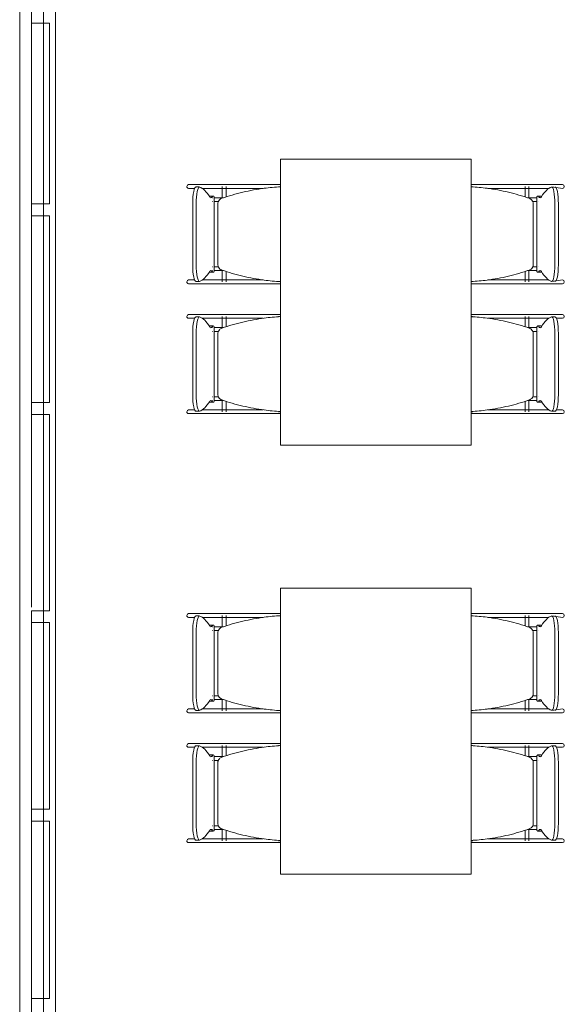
# Model space of a CAD drawing. Extents: x -1871171.1 to -1871111.3, y 2848215.5 to 2848272.6.
# Tile 12 of 121: x -1871165.5 to -1871163.2, y 2848248.2 to 2848252.3. Entities that reach past the tile are written whole.
import ezdxf

# ---------------------------------------------------------------- set-up
doc = ezdxf.new("R2010")
doc.units = 0
doc.header["$MEASUREMENT"] = 0
for name, color, linetype, lineweight in [('6075-BSE-ARQ-TERR$0$K-BSE-ARQ-ALV', 7, 'CONTINUOUS', 5), ('6075-BSE-ARQ-TERR$0$K-BSE-ARQ-LAY', 252, 'CONTINUOUS', 5), ('6075-BSE-ARQ-TERR$0$K-BSE-ARQ-MOB', 8, 'CONTINUOUS', 5)]:
    doc.layers.add(name, color=color, linetype=linetype, lineweight=lineweight)
doc.layers.add('K-NV2-ARQ-TXT-GER', color=1, linetype='CONTINUOUS')

# ---------------------------------------------------------------- blocks, each defined once
blk = doc.blocks.new('6075-BSE-ARQ-TERR')
at = {"layer": '6075-BSE-ARQ-TERR$0$K-BSE-ARQ-ALV'}
for p, q in [((0.65, -1), (0.65, -24.25)), ((0.5, -24.25), (0.5, -19.25))]:
    blk.add_line(p, q, dxfattribs=at)
at = {"layer": '6075-BSE-ARQ-TERR$0$K-BSE-ARQ-LAY'}
for p, q in [((0.55, -21.75), (0.55, -19.25)), ((0.55, -19.3), (0.6245, -19.3)), ((0.6245, -20.0583), (0.6245, -19.3)), ((0.6245, -20.8917), (0.6245, -20.1083)), ((0.6245, -21.765), (0.6245, -20.9417)), ((0.6245, -22.5983), (0.6245, -21.815)), ((0.6245, -23.3917), (0.6245, -22.6483))]:
    blk.add_line(p, q, dxfattribs=at)
at = {"layer": '6075-BSE-ARQ-TERR$0$K-BSE-ARQ-LAY', "extrusion": (0, 0, -1)}
for p, q in [((0.6, -24.25), (0.6, -19.25)), ((0.6245, -20.0583), (0.55, -20.0583)), ((0.55, -20.1083), (0.6245, -20.1083)), ((0.6245, -20.8917), (0.55, -20.8917)), ((0.55, -20.9417), (0.6245, -20.9417)), ((0.6245, -21.765), (0.55, -21.765)), ((0.55, -21.765), (0.55, -24.25)), ((0.55, -21.815), (0.6245, -21.815)), ((0.6245, -22.5983), (0.55, -22.5983)), ((0.55, -22.6483), (0.6245, -22.6483)), ((0.6245, -23.3917), (0.55, -23.3917))]:
    blk.add_line(p, q, dxfattribs=at)
at = {"layer": '6075-BSE-ARQ-TERR$0$K-BSE-ARQ-MOB'}
for p, q in [((1.5947, -19.8701), (1.5947, -21.0701)), ((2.3947, -19.8701), (1.5947, -19.8701)), ((2.3947, -21.0701), (2.3947, -19.8701)), ((1.3519, -19.9771), (1.2087, -19.9771)), ((1.2087, -19.9931), (1.2339, -19.9931)), ((1.2541, -19.987), (1.2393, -19.987)), ((1.2654, -19.9931), (1.4305, -19.9931)), ((1.3499, -19.9846), (1.3499, -20.0339)), ((1.459, -19.9771), (1.3532, -19.9771)), ((1.3659, -20.0288), (1.3659, -19.9846)), ((1.559, -19.9771), (1.4614, -19.9771)), ((1.4614, -19.9931), (1.5213, -19.9931)), ((1.5947, -19.9771), (1.56, -19.9771)), ((2.3958, -19.9846), (2.3958, -19.9865)), ((2.4495, -19.9771), (2.4137, -19.9771)), ((2.6329, -19.9771), (2.4509, -19.9771)), ((2.4648, -19.9931), (2.6329, -19.9931)), ((2.6202, -19.9846), (2.6202, -20.0288)), ((2.6362, -20.0339), (2.6362, -19.9846)), ((2.7775, -19.9771), (2.6497, -19.9771)), ((2.6497, -19.9931), (2.7207, -19.9931)), ((2.7775, -19.9931), (2.7321, -19.987)), ((1.3119, -20.025), (1.2972, -20.025)), ((1.3161, -20.3418), (1.3161, -20.0284)), ((2.67, -20.0284), (2.67, -20.3418)), ((2.689, -20.025), (2.6742, -20.025)), ((1.226, -20.3132), (1.226, -20.057)), ((1.2407, -20.057), (1.2407, -20.3132)), ((1.3315, -20.0581), (1.3315, -20.3121)), ((2.6547, -20.3121), (2.6547, -20.0581)), ((2.7454, -20.3132), (2.7454, -20.057)), ((2.7602, -20.057), (2.7602, -20.3132)), ((1.2972, -20.3451), (1.3119, -20.3451)), ((1.3499, -20.3362), (1.3499, -20.3851)), ((1.3659, -20.3851), (1.3659, -20.3413)), ((2.6202, -20.3413), (2.6202, -20.3851)), ((2.6362, -20.3851), (2.6362, -20.3362)), ((2.6742, -20.3451), (2.689, -20.3451)), ((1.2339, -20.3771), (1.2087, -20.3771)), ((1.2087, -20.3931), (1.4305, -20.3931)), ((1.2393, -20.3832), (1.2541, -20.3832)), ((1.3519, -20.3771), (1.2654, -20.3771)), ((1.459, -20.3771), (1.3532, -20.3771)), ((1.5213, -20.3771), (1.4614, -20.3771)), ((1.4614, -20.3931), (1.5725, -20.3931)), ((2.3958, -20.3836), (2.3958, -20.3851)), ((2.4137, -20.3931), (2.5247, -20.3931)), ((2.6329, -20.3771), (2.4648, -20.3771)), ((2.5556, -20.3931), (2.7775, -20.3931)), ((2.7207, -20.3771), (2.6497, -20.3771)), ((2.7321, -20.3832), (2.7775, -20.3771)), ((1.3519, -20.5221), (1.2087, -20.5221)), ((1.2541, -20.532), (1.2393, -20.532)), ((1.3499, -20.5301), (1.3499, -20.5789)), ((1.459, -20.5221), (1.3532, -20.5221)), ((1.3659, -20.5738), (1.3659, -20.5301)), ((1.559, -20.5221), (1.4614, -20.5221)), ((1.5947, -20.5221), (1.56, -20.5221)), ((1.5863, -20.5301), (1.59, -20.5301)), ((2.3958, -20.5301), (2.3958, -20.5315)), ((2.3961, -20.5301), (2.3998, -20.5301)), ((2.4495, -20.5221), (2.4137, -20.5221)), ((2.6329, -20.5221), (2.4509, -20.5221)), ((2.6202, -20.5301), (2.6202, -20.5738)), ((2.6362, -20.5789), (2.6362, -20.5301)), ((2.7775, -20.5221), (2.6497, -20.5221)), ((2.7468, -20.532), (2.7321, -20.532)), ((1.2087, -20.5381), (1.2339, -20.5381)), ((1.2654, -20.5381), (1.4305, -20.5381)), ((1.3119, -20.57), (1.2972, -20.57)), ((1.3161, -20.8868), (1.3161, -20.5734)), ((1.4614, -20.5381), (1.5213, -20.5381)), ((2.4648, -20.5381), (2.6329, -20.5381)), ((2.6497, -20.5381), (2.7207, -20.5381)), ((2.67, -20.5734), (2.67, -20.8868)), ((2.689, -20.57), (2.6742, -20.57)), ((2.7522, -20.5381), (2.7775, -20.5381)), ((1.226, -20.8582), (1.226, -20.602)), ((1.2407, -20.602), (1.2407, -20.8582)), ((1.3315, -20.6031), (1.3315, -20.8571)), ((2.6547, -20.8571), (2.6547, -20.6031)), ((2.7454, -20.8582), (2.7454, -20.602)), ((2.7602, -20.602), (2.7602, -20.8582)), ((1.2972, -20.8901), (1.3119, -20.8901)), ((1.3499, -20.8812), (1.3499, -20.9306)), ((1.3659, -20.9306), (1.3659, -20.8863)), ((2.6202, -20.8863), (2.6202, -20.9306)), ((2.6362, -20.9306), (2.6362, -20.8812)), ((2.6742, -20.8901), (2.689, -20.8901)), ((1.2339, -20.9221), (1.2087, -20.9221)), ((1.2087, -20.9381), (1.4305, -20.9381)), ((1.2393, -20.9282), (1.2541, -20.9282)), ((1.3519, -20.9221), (1.2654, -20.9221)), ((1.459, -20.9221), (1.3532, -20.9221)), ((1.5213, -20.9221), (1.4614, -20.9221)), ((1.4614, -20.9381), (1.5725, -20.9381)), ((1.59, -20.9306), (1.5855, -20.9306)), ((2.3958, -20.9286), (2.3958, -20.9306)), ((2.4007, -20.9306), (2.3961, -20.9306)), ((2.4137, -20.9381), (2.5247, -20.9381)), ((2.6329, -20.9221), (2.4648, -20.9221)), ((2.5556, -20.9381), (2.7775, -20.9381)), ((2.7207, -20.9221), (2.6497, -20.9221)), ((2.7321, -20.9282), (2.7468, -20.9282)), ((2.7775, -20.9221), (2.7522, -20.9221)), ((1.5947, -21.0701), (2.3947, -21.0701)), ((1.5947, -21.6701), (1.5947, -22.8701)), ((2.3947, -21.6701), (1.5947, -21.6701)), ((2.3947, -22.8701), (2.3947, -21.6701)), ((1.3519, -21.7771), (1.2087, -21.7771)), ((1.2087, -21.7931), (1.2339, -21.7931)), ((1.2541, -21.787), (1.2393, -21.787)), ((1.2654, -21.7931), (1.4305, -21.7931)), ((1.3499, -21.7846), (1.3499, -21.8339)), ((1.459, -21.7771), (1.3532, -21.7771)), ((1.3659, -21.8288), (1.3659, -21.7846)), ((1.559, -21.7771), (1.4614, -21.7771)), ((1.4614, -21.7931), (1.5213, -21.7931)), ((1.5947, -21.7771), (1.56, -21.7771)), ((2.3958, -21.7846), (2.3958, -21.7865)), ((2.4495, -21.7771), (2.4137, -21.7771)), ((2.6329, -21.7771), (2.4509, -21.7771)), ((2.4648, -21.7931), (2.6329, -21.7931)), ((2.6202, -21.7846), (2.6202, -21.8288)), ((2.6362, -21.8339), (2.6362, -21.7846)), ((2.7775, -21.7771), (2.6497, -21.7771)), ((2.6497, -21.7931), (2.7207, -21.7931)), ((2.7775, -21.7931), (2.7321, -21.787)), ((1.3119, -21.825), (1.2972, -21.825)), ((1.3161, -22.1418), (1.3161, -21.8284)), ((2.67, -21.8284), (2.67, -22.1418)), ((2.689, -21.825), (2.6742, -21.825)), ((1.226, -22.1132), (1.226, -21.857)), ((1.2407, -21.857), (1.2407, -22.1132)), ((1.3315, -21.8581), (1.3315, -22.1121)), ((2.6547, -22.1121), (2.6547, -21.8581)), ((2.7454, -22.1132), (2.7454, -21.857)), ((2.7602, -21.857), (2.7602, -22.1132)), ((1.2972, -22.1451), (1.3119, -22.1451)), ((1.3499, -22.1362), (1.3499, -22.1851)), ((1.3659, -22.1851), (1.3659, -22.1413)), ((2.6202, -22.1413), (2.6202, -22.1851)), ((2.6362, -22.1851), (2.6362, -22.1362)), ((2.6742, -22.1451), (2.689, -22.1451)), ((1.2339, -22.1771), (1.2087, -22.1771)), ((1.2393, -22.1832), (1.2541, -22.1832)), ((1.3519, -22.1771), (1.2654, -22.1771)), ((1.459, -22.1771), (1.3532, -22.1771)), ((1.5213, -22.1771), (1.4614, -22.1771)), ((2.3958, -22.1836), (2.3958, -22.1851)), ((2.6329, -22.1771), (2.4648, -22.1771)), ((2.7207, -22.1771), (2.6497, -22.1771)), ((2.7321, -22.1832), (2.7775, -22.1771)), ((1.2087, -22.1931), (1.4305, -22.1931)), ((1.4614, -22.1931), (1.5725, -22.1931)), ((2.4137, -22.1931), (2.5247, -22.1931)), ((2.5556, -22.1931), (2.7775, -22.1931)), ((1.3519, -22.3221), (1.2087, -22.3221)), ((1.2087, -22.3381), (1.2339, -22.3381)), ((1.2541, -22.332), (1.2393, -22.332)), ((1.2654, -22.3381), (1.4305, -22.3381)), ((1.3499, -22.3301), (1.3499, -22.3789)), ((1.459, -22.3221), (1.3532, -22.3221)), ((1.3659, -22.3738), (1.3659, -22.3301)), ((1.559, -22.3221), (1.4614, -22.3221)), ((1.4614, -22.3381), (1.5213, -22.3381)), ((1.5947, -22.3221), (1.56, -22.3221)), ((1.5863, -22.3301), (1.59, -22.3301)), ((2.3958, -22.3301), (2.3958, -22.3315)), ((2.3961, -22.3301), (2.3998, -22.3301)), ((2.4495, -22.3221), (2.4137, -22.3221)), ((2.6329, -22.3221), (2.4509, -22.3221)), ((2.4648, -22.3381), (2.6329, -22.3381)), ((2.6202, -22.3301), (2.6202, -22.3738)), ((2.6362, -22.3789), (2.6362, -22.3301)), ((2.7775, -22.3221), (2.6497, -22.3221)), ((2.6497, -22.3381), (2.7207, -22.3381)), ((2.7468, -22.332), (2.7321, -22.332)), ((2.7522, -22.3381), (2.7775, -22.3381)), ((1.3119, -22.37), (1.2972, -22.37)), ((1.3161, -22.6868), (1.3161, -22.3734)), ((2.67, -22.3734), (2.67, -22.6868)), ((2.689, -22.37), (2.6742, -22.37)), ((1.226, -22.6582), (1.226, -22.402)), ((1.2407, -22.402), (1.2407, -22.6582)), ((1.3315, -22.4031), (1.3315, -22.6571)), ((2.6547, -22.6571), (2.6547, -22.4031)), ((2.7454, -22.6582), (2.7454, -22.402)), ((2.7602, -22.402), (2.7602, -22.6582)), ((1.3499, -22.6812), (1.3499, -22.7306)), ((2.6362, -22.7306), (2.6362, -22.6812)), ((1.2339, -22.7221), (1.2087, -22.7221)), ((1.3519, -22.7221), (1.2654, -22.7221)), ((1.2972, -22.6901), (1.3119, -22.6901)), ((1.459, -22.7221), (1.3532, -22.7221)), ((1.3659, -22.7306), (1.3659, -22.6863)), ((1.5213, -22.7221), (1.4614, -22.7221)), ((2.6329, -22.7221), (2.4648, -22.7221)), ((2.6202, -22.6863), (2.6202, -22.7306)), ((2.7207, -22.7221), (2.6497, -22.7221)), ((2.6742, -22.6901), (2.689, -22.6901)), ((2.7775, -22.7221), (2.7522, -22.7221)), ((1.2087, -22.7381), (1.4305, -22.7381)), ((1.2393, -22.7282), (1.2541, -22.7282)), ((1.4614, -22.7381), (1.5725, -22.7381)), ((1.59, -22.7306), (1.5855, -22.7306)), ((2.3958, -22.7286), (2.3958, -22.7306)), ((2.4007, -22.7306), (2.3961, -22.7306)), ((2.4137, -22.7381), (2.5247, -22.7381)), ((2.5556, -22.7381), (2.7775, -22.7381)), ((2.7321, -22.7282), (2.7468, -22.7282)), ((1.5947, -22.8701), (2.3947, -22.8701))]:
    blk.add_line(p, q, dxfattribs=at)
at = {"layer": '6075-BSE-ARQ-TERR$0$K-BSE-ARQ-MOB', "flags": 128}
for points in [[(1.3532, -19.9771), (1.3457, -19.9771), (1.3445, -19.9771), (1.3365, -19.9771)], [(1.3365, -19.9931), (1.3532, -19.9931)], [(1.4614, -19.9771), (1.4566, -19.9771), (1.4337, -19.9771), (1.4305, -19.9771)], [(1.4305, -19.9931), (1.4614, -19.9931)], [(1.56, -19.9771), (1.5558, -19.9771), (1.5445, -19.9771), (1.5353, -19.9771)], [(1.5947, -19.9771), (1.5725, -19.9771)], [(2.4137, -19.9771), (2.3947, -19.9771)], [(2.4509, -19.9771), (2.4453, -19.9771), (2.4347, -19.9771), (2.4261, -19.9771)], [(2.5556, -19.9771), (2.5247, -19.9771)], [(2.5247, -19.9931), (2.5556, -19.9931)], [(2.6497, -19.9771), (2.6452, -19.9771), (2.6337, -19.9771), (2.6329, -19.9771)], [(2.6329, -19.9931), (2.6497, -19.9931)], [(1.3079, -20.0321), (1.3083, -20.0321)], [(1.3163, -20.0321), (1.3557, -20.0321)], [(2.6305, -20.0321), (2.6697, -20.0321)], [(2.6778, -20.0321), (2.6782, -20.0321), (2.6782, -20.0321)], [(1.3084, -20.0481), (1.3079, -20.0481), (1.3079, -20.0481)], [(1.333, -20.0481), (1.3253, -20.0481), (1.3239, -20.0481), (1.3165, -20.0481)], [(2.6699, -20.0481), (2.6652, -20.0481), (2.6534, -20.0481), (2.6524, -20.0481)], [(2.6782, -20.0481), (2.6778, -20.0481)], [(1.3079, -20.3221), (1.3083, -20.3221)], [(1.3163, -20.3221), (1.3337, -20.3221)], [(2.6531, -20.3221), (2.6697, -20.3221)], [(2.6778, -20.3221), (2.6782, -20.3221), (2.6782, -20.3221)], [(1.3084, -20.3381), (1.3079, -20.3381), (1.3079, -20.3381)], [(1.3557, -20.3381), (1.3239, -20.3381), (1.3165, -20.3381)], [(2.6699, -20.3381), (2.6652, -20.3381), (2.6341, -20.3381), (2.6305, -20.3381)], [(2.6782, -20.3381), (2.6778, -20.3381)], [(1.3532, -20.3771), (1.3457, -20.3771), (1.3445, -20.3771), (1.3365, -20.3771)], [(1.3365, -20.3931), (1.3532, -20.3931)], [(1.4614, -20.3771), (1.4566, -20.3771), (1.4337, -20.3771), (1.4305, -20.3771)], [(1.4305, -20.3931), (1.4614, -20.3931)], [(1.5353, -20.3931), (1.56, -20.3931)], [(1.5725, -20.3931), (1.5947, -20.3931)], [(2.3947, -20.3931), (2.4137, -20.3931)], [(2.4261, -20.3931), (2.4509, -20.3931)], [(2.5556, -20.3771), (2.5247, -20.3771)], [(2.5247, -20.3931), (2.5556, -20.3931)], [(2.6497, -20.3771), (2.6452, -20.3771), (2.6337, -20.3771), (2.6329, -20.3771)], [(2.6329, -20.3931), (2.6497, -20.3931)], [(1.3532, -20.5221), (1.3457, -20.5221), (1.3445, -20.5221), (1.3365, -20.5221)], [(1.4614, -20.5221), (1.4566, -20.5221), (1.4337, -20.5221), (1.4305, -20.5221)], [(1.56, -20.5221), (1.5558, -20.5221), (1.5445, -20.5221), (1.5353, -20.5221)], [(1.5947, -20.5221), (1.5725, -20.5221)], [(2.4137, -20.5221), (2.3947, -20.5221)], [(2.4509, -20.5221), (2.4453, -20.5221), (2.4347, -20.5221), (2.4261, -20.5221)], [(2.5556, -20.5221), (2.5247, -20.5221)], [(2.6497, -20.5221), (2.6452, -20.5221), (2.6337, -20.5221), (2.6329, -20.5221)], [(1.3365, -20.5381), (1.3532, -20.5381)], [(1.4305, -20.5381), (1.4614, -20.5381)], [(2.5247, -20.5381), (2.5556, -20.5381)], [(2.6329, -20.5381), (2.6497, -20.5381)], [(1.3079, -20.5771), (1.3083, -20.5771)], [(1.3084, -20.5931), (1.3079, -20.5931), (1.3079, -20.5931)], [(1.3163, -20.5771), (1.3557, -20.5771)], [(1.333, -20.5931), (1.3253, -20.5931), (1.3239, -20.5931), (1.3165, -20.5931)], [(2.6305, -20.5771), (2.6697, -20.5771)], [(2.6699, -20.5931), (2.6652, -20.5931), (2.6534, -20.5931), (2.6524, -20.5931)], [(2.6778, -20.5771), (2.6782, -20.5771), (2.6782, -20.5771)], [(2.6782, -20.5931), (2.6778, -20.5931)], [(1.3079, -20.8671), (1.3083, -20.8671)], [(1.3084, -20.8831), (1.3079, -20.8831), (1.3079, -20.8831)], [(1.3163, -20.8671), (1.3337, -20.8671)], [(1.3557, -20.8831), (1.3239, -20.8831), (1.3165, -20.8831)], [(2.6699, -20.8831), (2.6652, -20.8831), (2.6341, -20.8831), (2.6305, -20.8831)], [(2.6531, -20.8671), (2.6697, -20.8671)], [(2.6778, -20.8671), (2.6782, -20.8671), (2.6782, -20.8671)], [(2.6782, -20.8831), (2.6778, -20.8831)], [(1.3532, -20.9221), (1.3457, -20.9221), (1.3445, -20.9221), (1.3365, -20.9221)], [(1.3365, -20.9381), (1.3532, -20.9381)], [(1.4614, -20.9221), (1.4566, -20.9221), (1.4337, -20.9221), (1.4305, -20.9221)], [(1.4305, -20.9381), (1.4614, -20.9381)], [(1.5353, -20.9381), (1.56, -20.9381)], [(1.5725, -20.9381), (1.5947, -20.9381)], [(2.3947, -20.9381), (2.4137, -20.9381)], [(2.4261, -20.9381), (2.4509, -20.9381)], [(2.5556, -20.9221), (2.5247, -20.9221)], [(2.5247, -20.9381), (2.5556, -20.9381)], [(2.6497, -20.9221), (2.6452, -20.9221), (2.6337, -20.9221), (2.6329, -20.9221)], [(2.6329, -20.9381), (2.6497, -20.9381)], [(1.3532, -21.7771), (1.3457, -21.7771), (1.3445, -21.7771), (1.3365, -21.7771)], [(1.3365, -21.7931), (1.3532, -21.7931)], [(1.4614, -21.7771), (1.4566, -21.7771), (1.4337, -21.7771), (1.4305, -21.7771)], [(1.4305, -21.7931), (1.4614, -21.7931)], [(1.56, -21.7771), (1.5558, -21.7771), (1.5445, -21.7771), (1.5353, -21.7771)], [(1.5947, -21.7771), (1.5725, -21.7771)], [(2.4137, -21.7771), (2.3947, -21.7771)], [(2.4509, -21.7771), (2.4453, -21.7771), (2.4347, -21.7771), (2.4261, -21.7771)], [(2.5556, -21.7771), (2.5247, -21.7771)], [(2.5247, -21.7931), (2.5556, -21.7931)], [(2.6497, -21.7771), (2.6452, -21.7771), (2.6337, -21.7771), (2.6329, -21.7771)], [(2.6329, -21.7931), (2.6497, -21.7931)], [(1.3079, -21.8321), (1.3083, -21.8321)], [(1.3084, -21.8481), (1.3079, -21.8481), (1.3079, -21.8481)], [(1.3163, -21.8321), (1.3557, -21.8321)], [(1.333, -21.8481), (1.3253, -21.8481), (1.3239, -21.8481), (1.3165, -21.8481)], [(2.6305, -21.8321), (2.6697, -21.8321)], [(2.6699, -21.8481), (2.6652, -21.8481), (2.6534, -21.8481), (2.6524, -21.8481)], [(2.6778, -21.8321), (2.6782, -21.8321), (2.6782, -21.8321)], [(2.6782, -21.8481), (2.6778, -21.8481)], [(1.3079, -22.1221), (1.3083, -22.1221)], [(1.3084, -22.1381), (1.3079, -22.1381), (1.3079, -22.1381)], [(1.3163, -22.1221), (1.3337, -22.1221)], [(1.3557, -22.1381), (1.3239, -22.1381), (1.3165, -22.1381)], [(2.6699, -22.1381), (2.6652, -22.1381), (2.6341, -22.1381), (2.6305, -22.1381)], [(2.6531, -22.1221), (2.6697, -22.1221)], [(2.6778, -22.1221), (2.6782, -22.1221), (2.6782, -22.1221)], [(2.6782, -22.1381), (2.6778, -22.1381)], [(1.3532, -22.1771), (1.3457, -22.1771), (1.3445, -22.1771), (1.3365, -22.1771)], [(1.4614, -22.1771), (1.4566, -22.1771), (1.4337, -22.1771), (1.4305, -22.1771)], [(2.5556, -22.1771), (2.5247, -22.1771)], [(2.6497, -22.1771), (2.6452, -22.1771), (2.6337, -22.1771), (2.6329, -22.1771)], [(1.3365, -22.1931), (1.3532, -22.1931)], [(1.4305, -22.1931), (1.4614, -22.1931)], [(1.5353, -22.1931), (1.56, -22.1931)], [(1.5725, -22.1931), (1.5947, -22.1931)], [(2.3947, -22.1931), (2.4137, -22.1931)], [(2.4261, -22.1931), (2.4509, -22.1931)], [(2.5247, -22.1931), (2.5556, -22.1931)], [(2.6329, -22.1931), (2.6497, -22.1931)], [(1.3532, -22.3221), (1.3457, -22.3221), (1.3445, -22.3221), (1.3365, -22.3221)], [(1.3365, -22.3381), (1.3532, -22.3381)], [(1.4614, -22.3221), (1.4566, -22.3221), (1.4337, -22.3221), (1.4305, -22.3221)], [(1.4305, -22.3381), (1.4614, -22.3381)], [(1.56, -22.3221), (1.5558, -22.3221), (1.5445, -22.3221), (1.5353, -22.3221)], [(1.5947, -22.3221), (1.5725, -22.3221)], [(2.4137, -22.3221), (2.3947, -22.3221)], [(2.4509, -22.3221), (2.4453, -22.3221), (2.4347, -22.3221), (2.4261, -22.3221)], [(2.5556, -22.3221), (2.5247, -22.3221)], [(2.5247, -22.3381), (2.5556, -22.3381)], [(2.6497, -22.3221), (2.6452, -22.3221), (2.6337, -22.3221), (2.6329, -22.3221)], [(2.6329, -22.3381), (2.6497, -22.3381)], [(1.3079, -22.3771), (1.3083, -22.3771)], [(1.3084, -22.3931), (1.3079, -22.3931), (1.3079, -22.3931)], [(1.3163, -22.3771), (1.3557, -22.3771)], [(1.333, -22.3931), (1.3253, -22.3931), (1.3239, -22.3931), (1.3165, -22.3931)], [(2.6305, -22.3771), (2.6697, -22.3771)], [(2.6699, -22.3931), (2.6652, -22.3931), (2.6534, -22.3931), (2.6524, -22.3931)], [(2.6778, -22.3771), (2.6782, -22.3771), (2.6782, -22.3771)], [(2.6782, -22.3931), (2.6778, -22.3931)], [(1.3079, -22.6671), (1.3083, -22.6671)], [(1.3163, -22.6671), (1.3337, -22.6671)], [(2.6531, -22.6671), (2.6697, -22.6671)], [(2.6778, -22.6671), (2.6782, -22.6671), (2.6782, -22.6671)], [(1.3084, -22.6831), (1.3079, -22.6831), (1.3079, -22.6831)], [(1.3557, -22.6831), (1.3239, -22.6831), (1.3165, -22.6831)], [(1.3532, -22.7221), (1.3457, -22.7221), (1.3445, -22.7221), (1.3365, -22.7221)], [(1.4614, -22.7221), (1.4566, -22.7221), (1.4337, -22.7221), (1.4305, -22.7221)], [(2.5556, -22.7221), (2.5247, -22.7221)], [(2.6699, -22.6831), (2.6652, -22.6831), (2.6341, -22.6831), (2.6305, -22.6831)], [(2.6497, -22.7221), (2.6452, -22.7221), (2.6337, -22.7221), (2.6329, -22.7221)], [(2.6782, -22.6831), (2.6778, -22.6831)], [(1.3365, -22.7381), (1.3532, -22.7381)], [(1.4305, -22.7381), (1.4614, -22.7381)], [(1.5353, -22.7381), (1.56, -22.7381)], [(1.5725, -22.7381), (1.5947, -22.7381)], [(2.3947, -22.7381), (2.4137, -22.7381)], [(2.4261, -22.7381), (2.4509, -22.7381)], [(2.5247, -22.7381), (2.5556, -22.7381)], [(2.6329, -22.7381), (2.6497, -22.7381)]]:
    blk.add_lwpolyline(points, dxfattribs=at)
at = {"layer": '6075-BSE-ARQ-TERR$0$K-BSE-ARQ-MOB'}
for centre, major_axis, ratio, start_param, end_param in [((1.2087, -19.9851), (0, 0.008), 0.93358, 0, 1.570796), ((1.2087, -19.9851), (0, 0.008), 0.93358, 1.570796, 3.141593), ((1.2393, -20.057), (0, 0.07), 0.190809, -0.06917, 1.570796), ((1.2541, -20.057), (0, 0.07), 0.190809, -0.06917, 1.570796), ((1.242, -20.9657), (0, 0.9808), 0.190809, -0.299129, -0.06917), ((2.7441, -20.9657), (0, 0.9808), 0.190809, 0.06917, 0.299129), ((2.7321, -20.057), (0, 0.07), 0.190809, 4.712389, 6.352355), ((2.7468, -20.057), (0, 0.07), 0.190809, 4.712389, 6.352355), ((2.7775, -19.9851), (0, 0.008), 0.93358, 4.712389, 6.283185), ((2.7775, -19.9851), (0, 0.008), 0.93358, 3.141593, 4.712389), ((1.2972, -20.1), (0, 0.0749), 0.190809, -0.09971, 0.09971), ((1.3024, -19.9392), (0, 0.0933), 0.190809, 2.842464, 3.440721), ((1.3119, -20.1), (0, 0.0749), 0.190809, -0.299129, 0.299129), ((2.6742, -20.1), (0, 0.0749), 0.190809, -0.299129, 0.299129), ((2.6837, -19.9392), (0, 0.0933), 0.190809, 2.842464, 3.440721), ((2.689, -20.1), (0, 0.0749), 0.190809, -0.09971, 0.09971), ((1.2393, -20.3132), (0, 0.07), 0.190809, 1.570796, 3.210763), ((1.2541, -20.3132), (0, 0.07), 0.190809, 1.570796, 3.210763), ((2.7321, -20.3132), (0, 0.07), 0.190809, 3.072423, 4.712389), ((2.7468, -20.3132), (0, 0.07), 0.190809, 3.072423, 4.712389), ((1.242, -19.4045), (0, 0.9808), 0.190809, 3.210763, 3.440721), ((1.2972, -20.2702), (0, 0.0749), 0.190809, 3.041883, 3.241302), ((1.3024, -20.431), (0, 0.0933), 0.190809, -0.299129, 0.299129), ((1.3119, -20.2702), (0, 0.0749), 0.190809, 2.842464, 3.440721), ((2.6742, -20.2702), (0, 0.0749), 0.190809, 2.842464, 3.440721), ((2.6837, -20.431), (0, 0.0933), 0.190809, -0.299129, 0.299129), ((2.689, -20.2702), (0, 0.0749), 0.190809, 3.041883, 3.241302), ((2.7441, -19.4045), (0, 0.9808), 0.190809, 2.842464, 3.072423), ((1.2087, -20.3851), (0, 0.008), 0.93358, 0, 1.570796), ((1.2087, -20.3851), (0, 0.008), 0.93358, 1.570796, 3.141593), ((2.7775, -20.3851), (0, 0.008), 0.93358, -1.570796, 0), ((2.7775, -20.3851), (0, 0.008), 0.93358, 3.141593, 4.712389), ((1.2087, -20.5301), (0, 0.008), 0.93358, 0, 1.570796), ((1.2087, -20.5301), (0, 0.008), 0.93358, 1.570796, 3.141593), ((1.2393, -20.602), (0, 0.07), 0.190809, -0.06917, 1.570796), ((1.2541, -20.602), (0, 0.07), 0.190809, -0.06917, 1.570796), ((1.242, -21.5107), (0, 0.9808), 0.190809, -0.299129, -0.06917), ((2.7441, -21.5107), (0, 0.9808), 0.190809, 0.06917, 0.299129), ((2.7321, -20.602), (0, 0.07), 0.190809, 4.712389, 6.352355), ((2.7468, -20.602), (0, 0.07), 0.190809, 4.712389, 6.352355), ((2.7775, -20.5301), (0, 0.008), 0.93358, -1.570796, 0), ((2.7775, -20.5301), (0, 0.008), 0.93358, 3.141593, 4.712389), ((1.2972, -20.645), (0, 0.0749), 0.190809, -0.09971, 0.09971), ((1.3024, -20.4842), (0, 0.0933), 0.190809, 2.842464, 3.440721), ((1.3119, -20.645), (0, 0.0749), 0.190809, -0.299129, 0.299129), ((2.6742, -20.645), (0, 0.0749), 0.190809, -0.299129, 0.299129), ((2.6837, -20.4842), (0, 0.0933), 0.190809, 2.842464, 3.440721), ((2.689, -20.645), (0, 0.0749), 0.190809, -0.09971, 0.09971), ((1.2393, -20.8582), (0, 0.07), 0.190809, 1.570796, 3.210763), ((1.2541, -20.8582), (0, 0.07), 0.190809, 1.570796, 3.210763), ((2.7321, -20.8582), (0, 0.07), 0.190809, 3.072423, 4.712389), ((2.7468, -20.8582), (0, 0.07), 0.190809, 3.072423, 4.712389), ((1.242, -19.9495), (0, 0.9808), 0.190809, 3.210763, 3.440721), ((1.2972, -20.8152), (0, 0.0749), 0.190809, 3.041883, 3.241302), ((1.3024, -20.976), (0, 0.0933), 0.190809, -0.299129, 0.299129), ((1.3119, -20.8152), (0, 0.0749), 0.190809, 2.842464, 3.440721), ((2.6742, -20.8152), (0, 0.0749), 0.190809, 2.842464, 3.440721), ((2.6837, -20.976), (0, 0.0933), 0.190809, -0.299129, 0.299129), ((2.689, -20.8152), (0, 0.0749), 0.190809, 3.041883, 3.241302), ((2.7441, -19.9495), (0, 0.9808), 0.190809, 2.842464, 3.072423), ((1.2087, -20.9301), (0, 0.008), 0.93358, 0, 1.570796), ((1.2087, -20.9301), (0, 0.008), 0.93358, 1.570796, 3.141593), ((2.7775, -20.9301), (0, 0.008), 0.93358, 4.712389, 6.283185), ((2.7775, -20.9301), (0, 0.008), 0.93358, 3.141593, 4.712389), ((1.2087, -21.7851), (0, 0.008), 0.93358, 0, 1.570796), ((1.2087, -21.7851), (0, 0.008), 0.93358, 1.570796, 3.141593), ((1.2393, -21.857), (0, 0.07), 0.190809, -0.06917, 1.570796), ((1.2541, -21.857), (0, 0.07), 0.190809, -0.06917, 1.570796), ((1.242, -22.7657), (0, 0.9808), 0.190809, -0.299129, -0.06917), ((2.7441, -22.7657), (0, 0.9808), 0.190809, 0.06917, 0.299129), ((2.7321, -21.857), (0, 0.07), 0.190809, 4.712389, 6.352355), ((2.7468, -21.857), (0, 0.07), 0.190809, 4.712389, 6.352355), ((2.7775, -21.7851), (0, 0.008), 0.93358, -1.570796, 0), ((2.7775, -21.7851), (0, 0.008), 0.93358, 3.141593, 4.712389), ((1.2972, -21.9), (0, 0.0749), 0.190809, -0.09971, 0.09971), ((1.3024, -21.7392), (0, 0.0933), 0.190809, 2.842464, 3.440721), ((1.3119, -21.9), (0, 0.0749), 0.190809, -0.299129, 0.299129), ((2.6742, -21.9), (0, 0.0749), 0.190809, -0.299129, 0.299129), ((2.6837, -21.7392), (0, 0.0933), 0.190809, 2.842464, 3.440721), ((2.689, -21.9), (0, 0.0749), 0.190809, -0.09971, 0.09971), ((1.2393, -22.1132), (0, 0.07), 0.190809, 1.570796, 3.210763), ((1.2541, -22.1132), (0, 0.07), 0.190809, 1.570796, 3.210763), ((1.242, -21.2045), (0, 0.9808), 0.190809, 3.210763, 3.440721), ((1.2972, -22.0702), (0, 0.0749), 0.190809, 3.041883, 3.241302), ((1.3024, -22.231), (0, 0.0933), 0.190809, -0.299129, 0.299129), ((1.3119, -22.0702), (0, 0.0749), 0.190809, 2.842464, 3.440721), ((2.6742, -22.0702), (0, 0.0749), 0.190809, 2.842464, 3.440721), ((2.6837, -22.231), (0, 0.0933), 0.190809, -0.299129, 0.299129), ((2.689, -22.0702), (0, 0.0749), 0.190809, 3.041883, 3.241302), ((2.7441, -21.2045), (0, 0.9808), 0.190809, 2.842464, 3.072423), ((2.7321, -22.1132), (0, 0.07), 0.190809, 3.072423, 4.712389), ((2.7468, -22.1132), (0, 0.07), 0.190809, 3.072423, 4.712389), ((1.2087, -22.1851), (0, 0.008), 0.93358, 0, 1.570796), ((1.2087, -22.1851), (0, 0.008), 0.93358, 1.570796, 3.141593), ((2.7775, -22.1851), (0, 0.008), 0.93358, -1.570796, 0), ((2.7775, -22.1851), (0, 0.008), 0.93358, 3.141593, 4.712389), ((1.2087, -22.3301), (0, 0.008), 0.93358, 0, 1.570796), ((1.2087, -22.3301), (0, 0.008), 0.93358, 1.570796, 3.141593), ((1.2393, -22.402), (0, 0.07), 0.190809, -0.06917, 1.570796), ((1.2541, -22.402), (0, 0.07), 0.190809, -0.06917, 1.570796), ((1.242, -23.3107), (0, 0.9808), 0.190809, -0.299129, -0.06917), ((2.7441, -23.3107), (0, 0.9808), 0.190809, 0.06917, 0.299129), ((2.7321, -22.402), (0, 0.07), 0.190809, 4.712389, 6.352355), ((2.7468, -22.402), (0, 0.07), 0.190809, -1.570796, 0.06917), ((2.7775, -22.3301), (0, 0.008), 0.93358, -1.570796, 0), ((2.7775, -22.3301), (0, 0.008), 0.93358, 3.141593, 4.712389), ((1.2972, -22.445), (0, 0.0749), 0.190809, -0.09971, 0.09971), ((1.3024, -22.2842), (0, 0.0933), 0.190809, 2.842464, 3.440721), ((1.3119, -22.445), (0, 0.0749), 0.190809, -0.299129, 0.299129), ((2.6742, -22.445), (0, 0.0749), 0.190809, -0.299129, 0.299129), ((2.6837, -22.2842), (0, 0.0933), 0.190809, 2.842464, 3.440721), ((2.689, -22.445), (0, 0.0749), 0.190809, -0.09971, 0.09971), ((1.2393, -22.6582), (0, 0.07), 0.190809, 1.570796, 3.210763), ((1.2541, -22.6582), (0, 0.07), 0.190809, 1.570796, 3.210763), ((1.3024, -22.776), (0, 0.0933), 0.190809, -0.299129, 0.299129), ((2.6837, -22.776), (0, 0.0933), 0.190809, -0.299129, 0.299129), ((2.7321, -22.6582), (0, 0.07), 0.190809, 3.072423, 4.712389), ((2.7468, -22.6582), (0, 0.07), 0.190809, 3.072423, 4.712389), ((1.2087, -22.7301), (0, 0.008), 0.93358, 0, 1.570796), ((1.242, -21.7495), (0, 0.9808), 0.190809, 3.210763, 3.440721), ((1.2972, -22.6152), (0, 0.0749), 0.190809, 3.041883, 3.241302), ((1.3119, -22.6152), (0, 0.0749), 0.190809, 2.842464, 3.440721), ((2.6742, -22.6152), (0, 0.0749), 0.190809, 2.842464, 3.440721), ((2.689, -22.6152), (0, 0.0749), 0.190809, 3.041883, 3.241302), ((2.7441, -21.7495), (0, 0.9808), 0.190809, 2.842464, 3.072423), ((2.7775, -22.7301), (0, 0.008), 0.93358, 4.712389, 6.283185), ((1.2087, -22.7301), (0, 0.008), 0.93358, 1.570796, 3.141593), ((2.7775, -22.7301), (0, 0.008), 0.93358, 3.141593, 4.712389)]:
    blk.add_ellipse(centre, major_axis=major_axis, ratio=ratio, start_param=start_param, end_param=end_param, dxfattribs=at)
for points, knots in [([(1.5947, -19.986), (1.5715, -19.9872), (1.518, -19.9922), (1.4353, -20.0075), (1.3769, -20.0245), (1.3482, -20.0345)], [0.0794766, 0.0794766, 0.0794766, 0.0794766, 0.3333333, 0.6666667, 1, 1, 1, 1]), ([(2.6379, -20.0345), (2.6092, -20.0245), (2.5509, -20.0075), (2.4692, -19.9924), (2.4168, -19.9874), (2.3947, -19.9862)], [0, 0, 0, 0, 0.3333333, 0.6666667, 0.9087018, 0.9087018, 0.9087018, 0.9087018]), ([(1.3482, -20.0345), (1.3463, -20.0352), (1.3426, -20.037), (1.3371, -20.0417), (1.3335, -20.0475), (1.3317, -20.0534), (1.3315, -20.0565), (1.3315, -20.0581)], [0, 0, 0, 0, 0.2, 0.4, 0.7, 0.85, 1, 1, 1, 1]), ([(2.6547, -20.0581), (2.6547, -20.056), (2.6542, -20.0519), (2.6515, -20.0451), (2.6472, -20.0398), (2.6422, -20.0362), (2.6394, -20.035), (2.6379, -20.0345)], [0, 0, 0, 0, 0.2, 0.4, 0.7, 0.85, 1, 1, 1, 1]), ([(1.3315, -20.3121), (1.3315, -20.3142), (1.332, -20.3183), (1.3346, -20.3251), (1.3389, -20.3304), (1.344, -20.3339), (1.3468, -20.3352), (1.3482, -20.3357)], [0, 0, 0, 0, 0.2, 0.4, 0.7, 0.85, 1, 1, 1, 1]), ([(2.6379, -20.3357), (2.6399, -20.335), (2.6435, -20.3332), (2.6491, -20.3285), (2.6527, -20.3227), (2.6544, -20.3167), (2.6547, -20.3137), (2.6547, -20.3121)], [0, 0, 0, 0, 0.2, 0.4, 0.7, 0.85, 1, 1, 1, 1]), ([(1.3482, -20.3357), (1.3769, -20.3457), (1.4353, -20.3627), (1.518, -20.3779), (1.5715, -20.3829), (1.5947, -20.3842)], [0, 0, 0, 0, 0.3333333, 0.6666667, 0.9205234, 0.9205234, 0.9205234, 0.9205234]), ([(2.3947, -20.384), (2.4168, -20.3827), (2.4692, -20.3777), (2.5509, -20.3627), (2.6092, -20.3457), (2.6379, -20.3357)], [0.0912982, 0.0912982, 0.0912982, 0.0912982, 0.3333333, 0.6666667, 1, 1, 1, 1]), ([(1.5947, -20.531), (1.5715, -20.5322), (1.518, -20.5372), (1.4353, -20.5525), (1.3769, -20.5695), (1.3482, -20.5795)], [0.0794766, 0.0794766, 0.0794766, 0.0794766, 0.3333333, 0.6666667, 1, 1, 1, 1]), ([(2.6379, -20.5795), (2.6092, -20.5695), (2.5509, -20.5525), (2.4692, -20.5374), (2.4168, -20.5324), (2.3947, -20.5312)], [0, 0, 0, 0, 0.3333333, 0.6666667, 0.9087018, 0.9087018, 0.9087018, 0.9087018]), ([(1.3482, -20.5795), (1.3463, -20.5802), (1.3426, -20.582), (1.3371, -20.5867), (1.3335, -20.5925), (1.3317, -20.5984), (1.3315, -20.6015), (1.3315, -20.6031)], [0, 0, 0, 0, 0.2, 0.4, 0.7, 0.85, 1, 1, 1, 1]), ([(2.6547, -20.6031), (2.6547, -20.601), (2.6542, -20.5969), (2.6515, -20.5901), (2.6472, -20.5848), (2.6422, -20.5812), (2.6394, -20.58), (2.6379, -20.5795)], [0, 0, 0, 0, 0.2, 0.4, 0.7, 0.85, 1, 1, 1, 1]), ([(1.3315, -20.8571), (1.3315, -20.8592), (1.332, -20.8633), (1.3346, -20.8701), (1.3389, -20.8754), (1.344, -20.8789), (1.3468, -20.8802), (1.3482, -20.8807)], [0, 0, 0, 0, 0.2, 0.4, 0.7, 0.85, 1, 1, 1, 1]), ([(2.6379, -20.8807), (2.6399, -20.88), (2.6435, -20.8782), (2.6491, -20.8735), (2.6527, -20.8677), (2.6544, -20.8617), (2.6547, -20.8587), (2.6547, -20.8571)], [0, 0, 0, 0, 0.2, 0.4, 0.7, 0.85, 1, 1, 1, 1]), ([(1.3482, -20.8807), (1.3769, -20.8907), (1.4353, -20.9077), (1.518, -20.9229), (1.5715, -20.9279), (1.5947, -20.9292)], [0, 0, 0, 0, 0.3333333, 0.6666667, 0.9205234, 0.9205234, 0.9205234, 0.9205234]), ([(2.3947, -20.929), (2.4168, -20.9277), (2.4692, -20.9227), (2.5509, -20.9077), (2.6092, -20.8907), (2.6379, -20.8807)], [0.0912982, 0.0912982, 0.0912982, 0.0912982, 0.3333333, 0.6666667, 1, 1, 1, 1]), ([(1.5947, -21.786), (1.5715, -21.7872), (1.518, -21.7922), (1.4353, -21.8075), (1.3769, -21.8245), (1.3482, -21.8345)], [0.0794766, 0.0794766, 0.0794766, 0.0794766, 0.3333333, 0.6666667, 1, 1, 1, 1]), ([(2.6379, -21.8345), (2.6092, -21.8245), (2.5509, -21.8075), (2.4692, -21.7924), (2.4168, -21.7874), (2.3947, -21.7862)], [0, 0, 0, 0, 0.3333333, 0.6666667, 0.9087018, 0.9087018, 0.9087018, 0.9087018]), ([(1.3482, -21.8345), (1.3463, -21.8352), (1.3426, -21.837), (1.3371, -21.8417), (1.3335, -21.8475), (1.3317, -21.8534), (1.3315, -21.8565), (1.3315, -21.8581)], [0, 0, 0, 0, 0.2, 0.4, 0.7, 0.85, 1, 1, 1, 1]), ([(2.6547, -21.8581), (2.6547, -21.856), (2.6542, -21.8519), (2.6515, -21.8451), (2.6472, -21.8398), (2.6422, -21.8362), (2.6394, -21.835), (2.6379, -21.8345)], [0, 0, 0, 0, 0.2, 0.4, 0.7, 0.85, 1, 1, 1, 1]), ([(1.3315, -22.1121), (1.3315, -22.1142), (1.332, -22.1183), (1.3346, -22.1251), (1.3389, -22.1304), (1.344, -22.1339), (1.3468, -22.1352), (1.3482, -22.1357)], [0, 0, 0, 0, 0.2, 0.4, 0.7, 0.85, 1, 1, 1, 1]), ([(1.3482, -22.1357), (1.3769, -22.1457), (1.4353, -22.1627), (1.518, -22.1779), (1.5715, -22.1829), (1.5947, -22.1842)], [0, 0, 0, 0, 0.3333333, 0.6666667, 0.9205234, 0.9205234, 0.9205234, 0.9205234]), ([(2.3947, -22.184), (2.4168, -22.1827), (2.4692, -22.1777), (2.5509, -22.1627), (2.6092, -22.1457), (2.6379, -22.1357)], [0.0912982, 0.0912982, 0.0912982, 0.0912982, 0.3333333, 0.6666667, 1, 1, 1, 1]), ([(2.6379, -22.1357), (2.6399, -22.135), (2.6435, -22.1332), (2.6491, -22.1285), (2.6527, -22.1227), (2.6544, -22.1167), (2.6547, -22.1137), (2.6547, -22.1121)], [0, 0, 0, 0, 0.2, 0.4, 0.7, 0.85, 1, 1, 1, 1]), ([(1.5947, -22.331), (1.5715, -22.3322), (1.518, -22.3372), (1.4353, -22.3525), (1.3769, -22.3695), (1.3482, -22.3795)], [0.0794766, 0.0794766, 0.0794766, 0.0794766, 0.3333333, 0.6666667, 1, 1, 1, 1]), ([(2.6379, -22.3795), (2.6092, -22.3695), (2.5509, -22.3525), (2.4692, -22.3374), (2.4168, -22.3324), (2.3947, -22.3312)], [0, 0, 0, 0, 0.3333333, 0.6666667, 0.9087018, 0.9087018, 0.9087018, 0.9087018]), ([(1.3482, -22.3795), (1.3463, -22.3802), (1.3426, -22.382), (1.3371, -22.3867), (1.3335, -22.3925), (1.3317, -22.3984), (1.3315, -22.4015), (1.3315, -22.4031)], [0, 0, 0, 0, 0.2, 0.4, 0.7, 0.85, 1, 1, 1, 1]), ([(2.6547, -22.4031), (2.6547, -22.401), (2.6542, -22.3969), (2.6515, -22.3901), (2.6472, -22.3848), (2.6422, -22.3812), (2.6394, -22.38), (2.6379, -22.3795)], [0, 0, 0, 0, 0.2, 0.4, 0.7, 0.85, 1, 1, 1, 1]), ([(1.3315, -22.6571), (1.3315, -22.6592), (1.332, -22.6633), (1.3346, -22.6701), (1.3389, -22.6754), (1.344, -22.6789), (1.3468, -22.6802), (1.3482, -22.6807)], [0, 0, 0, 0, 0.2, 0.4, 0.7, 0.85, 1, 1, 1, 1]), ([(1.3482, -22.6807), (1.3769, -22.6907), (1.4353, -22.7077), (1.518, -22.7229), (1.5715, -22.7279), (1.5947, -22.7292)], [0, 0, 0, 0, 0.3333333, 0.6666667, 0.9205234, 0.9205234, 0.9205234, 0.9205234]), ([(2.3947, -22.729), (2.4168, -22.7277), (2.4692, -22.7227), (2.5509, -22.7077), (2.6092, -22.6907), (2.6379, -22.6807)], [0.0912982, 0.0912982, 0.0912982, 0.0912982, 0.3333333, 0.6666667, 1, 1, 1, 1]), ([(2.6379, -22.6807), (2.6399, -22.68), (2.6435, -22.6782), (2.6491, -22.6735), (2.6527, -22.6677), (2.6544, -22.6617), (2.6547, -22.6587), (2.6547, -22.6571)], [0, 0, 0, 0, 0.2, 0.4, 0.7, 0.85, 1, 1, 1, 1])]:
    blk.add_open_spline(points, degree=3, knots=knots, dxfattribs=at)

msp = doc.modelspace()

# ---------------------------------------------------------------- block references
at = {"layer": 'K-NV2-ARQ-TXT-GER', "color": 31, "lineweight": -3, "true_color": 0xffbf80}
msp.add_blockref('6075-BSE-ARQ-TERR', (-1871166.006, 2848271.5826), dxfattribs=at)

doc.saveas('drawing.dxf')
